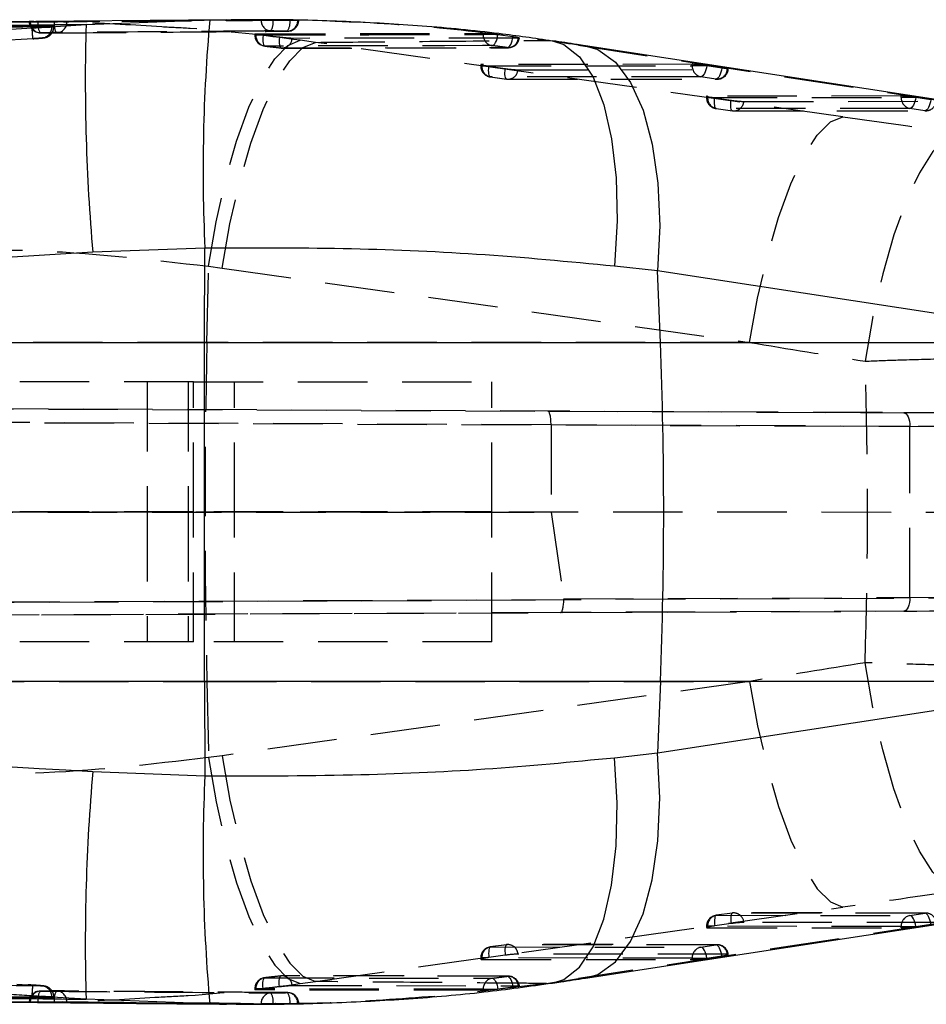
# Model space of a CAD drawing. Extents: x 94 to 732, y 26 to 530.
# Tile 11 of 22: x 488 to 521, y 291 to 327. Entities that reach past the tile are written whole.
import ezdxf

# ---------------------------------------------------------------- set-up
doc = ezdxf.new("R2010")
doc.units = 0
doc.header["$LTSCALE"] = 2
doc.linetypes.add('HIDDEN', pattern=[1.905, 1.27, -0.635])
doc.layers.get('0').update_dxf_attribs({"linetype": 'CONTINUOUS'})

msp = doc.modelspace()

# ---------------------------------------------------------------- linework, layer by layer
at = {"color": 7, "linetype": 'CONTINUOUS'}
for p, q in [((495.2267, 327.134), (486.7137, 327.0552)), ((490.0912, 326.9559), (494.6146, 327.1282)), ((488.4216, 326.8548), (490.0912, 326.9559)), ((488.4216, 326.8548), (488.4413, 326.8562)), ((488.9137, 326.9037), (488.8428, 326.9055)), ((497.8272, 327.1112), (497.7486, 327.1107)), ((525.3931, 323.5712), (508.3371, 326.1851)), ((494.4345, 318.7904), (490.3376, 318.6368)), ((494.4241, 315.3378), (494.4345, 318.7904)), ((510.9788, 317.9517), (509.4034, 318.128)), ((511.08, 315.3378), (510.9788, 317.9517)), ((528.0349, 315.3378), (510.9788, 317.9517)), ((436.2824, 315.3378), (494.4241, 315.3378)), ((494.4241, 315.3378), (511.08, 315.3378)), ((511.08, 315.3378), (528.0349, 315.3378)), ((494.4241, 302.9529), (436.2824, 302.9529)), ((511.08, 302.9529), (494.4241, 302.9529)), ((494.4241, 302.9529), (494.4345, 299.5003)), ((511.08, 302.9529), (510.9788, 300.339)), ((510.9788, 300.339), (528.0349, 302.9529)), ((528.0349, 302.9529), (511.08, 302.9529)), ((509.4034, 300.1628), (510.9788, 300.339)), ((490.3376, 299.6539), (494.4345, 299.5003)), ((508.3371, 292.1056), (525.3931, 294.7195)), ((490.0912, 291.3348), (488.4216, 291.4359)), ((488.4216, 291.4359), (488.4413, 291.4345)), ((488.9137, 291.3871), (488.8428, 291.3853)), ((494.6146, 291.1625), (490.0912, 291.3348)), ((497.7414, 291.1801), (497.8272, 291.1795)), ((497.8272, 291.1795), (497.8632, 291.1786))]:
    msp.add_line(p, q, dxfattribs=at)
at = {"color": 8, "linetype": 'CONTINUOUS'}
for p, q in [((494.6146, 327.1282), (495.1933, 327.1238)), ((495.1511, 291.1676), (494.6146, 291.1625))]:
    msp.add_line(p, q, dxfattribs=at)
at = {"color": 7, "linetype": 'HIDDEN'}
for p, q in [((496.4867, 327.1307), (496.4867, 327.1351)), ((496.9261, 327.1307), (496.4867, 327.1307)), ((496.9261, 327.1332), (497.5406, 327.1239)), ((496.9261, 327.1332), (496.9261, 327.1307)), ((488.0159, 327.0665), (488.0159, 327.0651)), ((488.091, 327.0651), (488.0163, 327.0651)), ((488.091, 327.0651), (488.0318, 327.0659)), ((488.0551, 327.0673), (488.0551, 327.0651)), ((488.9367, 327.0557), (488.3362, 327.0628)), ((488.8428, 326.8796), (488.7168, 326.878)), ((488.9169, 326.8778), (488.9169, 326.9017)), ((497.5406, 327.1239), (497.6776, 327.1208)), ((497.5406, 327.1208), (497.5406, 327.1239)), ((497.6776, 327.1208), (497.5406, 327.1208)), ((496.2591, 326.6123), (496.2591, 326.5751)), ((496.4676, 326.5751), (496.26, 326.5751)), ((496.2982, 326.6169), (504.6053, 326.6369)), ((496.2982, 326.6169), (496.2982, 326.5751)), ((496.562, 326.5638), (496.4676, 326.5751)), ((497.1576, 326.4937), (496.562, 326.5638)), ((504.6053, 326.5931), (504.6053, 326.6369)), ((505.1271, 326.5931), (504.6053, 326.5931)), ((505.1271, 326.5931), (505.1388, 326.5917)), ((505.1388, 326.5917), (505.6899, 326.5185)), ((505.9206, 326.4681), (505.8868, 326.466)), ((496.6197, 326.1717), (496.6248, 326.1716)), ((497.2123, 326.1027), (497.2177, 326.1027)), ((497.2617, 326.097), (505.524, 326.111)), ((498.473, 326.3077), (497.9218, 326.3839)), ((517.7493, 323.5905), (498.473, 326.3077)), ((506.9182, 326.3807), (507.1325, 326.3675)), ((508.0822, 326.2044), (525.1382, 323.5905)), ((508.0822, 326.2044), (508.3358, 326.1853)), ((504.5124, 325.4944), (504.5124, 325.4476)), ((504.7186, 325.4476), (504.5134, 325.4476)), ((512.2414, 325.5065), (504.5516, 325.4998)), ((504.5516, 325.4998), (504.5516, 325.4476)), ((504.5516, 325.4476), (512.2414, 325.4542)), ((504.8147, 325.4333), (505.4105, 325.3497)), ((512.2414, 325.4542), (512.2414, 325.5065)), ((512.7576, 325.4542), (512.2414, 325.4542)), ((513.3259, 325.3681), (512.7747, 325.4516)), ((504.8621, 325.0455), (505.4578, 324.962)), ((512.5581, 325.052), (504.8682, 325.0454)), ((504.8682, 325.0454), (505.464, 324.9619)), ((505.464, 324.9619), (513.1092, 324.9685)), ((505.877, 325.3047), (513.5223, 325.3112)), ((513.1092, 324.9685), (512.5581, 325.052)), ((505.5145, 324.958), (513.1597, 324.9646)), ((512.7658, 324.3372), (512.7658, 324.2905)), ((512.972, 324.2905), (512.7667, 324.2905)), ((519.8775, 324.3488), (512.805, 324.3427)), ((512.805, 324.3427), (512.805, 324.2905)), ((512.805, 324.2905), (519.8775, 324.2966)), ((513.0681, 324.2762), (513.6638, 324.1926)), ((519.8775, 324.2966), (519.8775, 324.3488)), ((520.3937, 324.2966), (519.8775, 324.2966)), ((520.9619, 324.2104), (520.4108, 324.294)), ((513.1154, 323.8884), (513.7111, 323.8049)), ((520.1942, 323.8944), (513.1216, 323.8883)), ((513.1216, 323.8883), (513.7173, 323.8048)), ((514.1304, 324.1476), (521.1584, 324.1536)), ((520.7453, 323.8108), (520.1942, 323.8944)), ((513.7173, 323.8048), (520.7453, 323.8108)), ((513.7678, 323.8009), (520.7958, 323.807)), ((494.507, 315.3378), (494.5681, 318.1225)), ((494.5681, 318.1225), (495.0609, 318.0549)), ((495.0609, 318.0549), (514.3371, 315.3378)), ((494.507, 315.3378), (477.6746, 315.3378)), ((514.3371, 315.3378), (494.507, 315.3378)), ((494.0226, 313.8954), (420.8217, 313.8954)), ((492.3207, 313.8954), (492.3207, 309.1454)), ((493.8188, 313.8954), (493.8188, 309.1454)), ((494.0226, 309.1454), (494.0226, 313.8954)), ((494.0226, 313.8954), (504.9207, 313.8954)), ((495.5207, 309.1454), (495.5207, 313.8954)), ((504.9207, 309.1454), (504.9207, 313.8954)), ((523.0063, 312.7566), (419.9237, 313.2064)), ((420.1372, 313.2064), (506.9666, 312.8275)), ((506.9666, 312.8275), (519.974, 312.7705)), ((419.9984, 312.706), (523.3186, 312.2552)), ((507.0841, 312.327), (420.222, 312.706)), ((507.0841, 312.3279), (507.0841, 312.327)), ((520.1928, 312.2705), (507.0841, 312.3279)), ((507.0841, 312.327), (507.0841, 309.1321)), ((520.1928, 306.0203), (520.1928, 312.2705)), ((420.1129, 309.1453), (507.0841, 309.1321)), ((523.3186, 309.1296), (420.1129, 309.1453)), ((494.0226, 309.1454), (420.8217, 309.1454)), ((492.3207, 309.1454), (492.3207, 304.3954)), ((493.8188, 309.1454), (493.8188, 304.3954)), ((504.9207, 309.1454), (494.0226, 309.1454)), ((494.0226, 304.3954), (494.0226, 309.1454)), ((495.5207, 304.3954), (495.5207, 309.1454)), ((504.9207, 304.3954), (504.9207, 309.1454)), ((507.0841, 309.1321), (507.5463, 305.9648)), ((523.4217, 306.0011), (419.9422, 305.5496)), ((420.1607, 305.5496), (507.5486, 305.9309)), ((507.5463, 305.9648), (520.1928, 306.0203)), ((419.8848, 305.0842), (523.1101, 305.5346)), ((507.4313, 305.4653), (420.0933, 305.0842)), ((519.974, 305.5203), (507.4313, 305.4653)), ((494.0226, 304.3954), (420.8217, 304.3954)), ((504.9207, 304.3954), (494.0226, 304.3954)), ((477.6746, 302.9529), (494.507, 302.9529)), ((494.507, 302.9529), (494.5681, 300.1682)), ((494.507, 302.9529), (514.3371, 302.9529)), ((514.3371, 302.9529), (495.0609, 300.2358)), ((495.0609, 300.2358), (494.5681, 300.1682)), ((498.473, 291.9831), (517.7493, 294.7002)), ((525.1382, 294.7002), (508.0822, 292.0863)), ((513.7111, 294.4858), (513.1154, 294.4023)), ((513.7173, 294.486), (513.1216, 294.4024)), ((513.1216, 294.4024), (520.1942, 294.3963)), ((520.7453, 294.4799), (513.7173, 294.486)), ((520.7958, 294.4837), (513.7678, 294.4898)), ((520.1942, 294.3963), (520.7453, 294.4799)), ((513.6638, 294.0981), (513.0681, 294.0146)), ((521.1584, 294.1371), (514.1304, 294.1432)), ((520.4108, 293.9967), (520.9619, 294.0803)), ((512.7658, 294.0003), (512.7658, 293.9535)), ((512.972, 294.0003), (512.7658, 294.0003)), ((519.8775, 293.9942), (512.805, 294.0003)), ((512.805, 294.0003), (512.805, 293.948)), ((512.805, 293.948), (519.8775, 293.9419)), ((519.8775, 293.9942), (520.3937, 293.9942)), ((519.8775, 293.9419), (519.8775, 293.9942)), ((505.4578, 293.3287), (504.8621, 293.2452)), ((505.464, 293.3288), (504.8682, 293.2453)), ((513.1092, 293.3223), (505.464, 293.3288)), ((513.1597, 293.3261), (505.5145, 293.3327)), ((512.5581, 293.2387), (513.1092, 293.3223)), ((505.4105, 292.941), (504.8147, 292.8575)), ((504.8682, 293.2453), (512.5581, 293.2387)), ((513.5223, 292.9795), (505.877, 292.9861)), ((504.5124, 292.8432), (504.5124, 292.7964)), ((504.7186, 292.8432), (504.5134, 292.8432)), ((512.2414, 292.8365), (504.5516, 292.8432)), ((504.5516, 292.8432), (504.5516, 292.7909)), ((504.5516, 292.7909), (512.2414, 292.7843)), ((512.2414, 292.8365), (512.7576, 292.8365)), ((512.2414, 292.7843), (512.2414, 292.8365)), ((512.7747, 292.8391), (513.3259, 292.9226)), ((496.6197, 292.119), (496.6248, 292.1191)), ((497.2123, 292.188), (497.2177, 292.1881)), ((505.524, 292.1797), (497.2617, 292.1958)), ((497.9218, 291.9068), (498.473, 291.9831)), ((506.9182, 291.91), (503.316, 291.4821)), ((506.9182, 291.91), (507.1372, 291.9239)), ((508.0822, 292.0863), (508.3358, 292.1054)), ((496.2591, 291.7156), (496.2591, 291.6787)), ((496.4676, 291.7156), (496.2591, 291.7156)), ((496.2982, 291.7156), (496.2982, 291.6738)), ((504.6053, 291.6538), (496.2982, 291.6738)), ((496.4676, 291.7156), (496.562, 291.7269)), ((496.562, 291.7269), (497.1576, 291.7971)), ((504.6053, 291.6976), (505.1271, 291.6976)), ((504.6053, 291.6538), (504.6053, 291.6976)), ((505.1388, 291.6991), (505.1271, 291.6976)), ((505.6899, 291.7722), (505.1388, 291.6991)), ((505.8868, 291.8247), (505.9231, 291.822)), ((488.0159, 291.2256), (488.0159, 291.2242)), ((488.091, 291.2256), (488.0159, 291.2256)), ((488.0551, 291.2256), (488.0551, 291.2234)), ((488.3362, 291.2279), (488.9367, 291.235)), ((488.7168, 291.4127), (488.8428, 291.4111)), ((488.9169, 291.389), (488.9169, 291.4129)), ((496.4867, 291.1556), (496.4497, 291.1559)), ((496.9261, 291.1601), (496.4867, 291.1601)), ((496.4867, 291.1556), (496.4867, 291.1601)), ((497.5406, 291.1669), (496.9261, 291.1576)), ((496.9261, 291.1601), (496.9261, 291.1576)), ((497.6776, 291.1699), (497.5406, 291.1669)), ((497.5406, 291.1699), (497.6776, 291.1699)), ((497.5406, 291.1669), (497.5406, 291.1699))]:
    msp.add_line(p, q, dxfattribs=at)
at = {"color": 7, "linetype": 'HIDDEN', "flags": 128}
for points in [[(496.2982, 326.5751), (500.4317, 326.5847), (504.6053, 326.5931)], [(496.562, 326.5638), (496.5563, 326.4856), (496.5547, 326.4108), (496.5573, 326.3423), (496.564, 326.2827), (496.5746, 326.2342), (496.5886, 326.1987), (496.6056, 326.1776), (496.6197, 326.1717)], [(497.1576, 326.4937), (497.1513, 326.4156), (497.1493, 326.341), (497.1514, 326.2726), (497.1577, 326.2132), (497.168, 326.1649), (497.1818, 326.1295), (497.1985, 326.1085), (497.2123, 326.1027)], [(505.8868, 326.466), (505.5436, 326.4656), (504.1516, 326.4637), (498.5836, 326.4555), (497.6246, 326.4539)], [(504.9298, 326.1899), (504.9631, 326.1978), (504.9966, 326.2208), (505.0293, 326.258), (505.0597, 326.3079), (505.0869, 326.3687), (505.1096, 326.4381), (505.1272, 326.5134), (505.1388, 326.5917)], [(505.4782, 326.1175), (505.5115, 326.1254), (505.5452, 326.1483), (505.5781, 326.1854), (505.6089, 326.2353), (505.6364, 326.296), (505.6597, 326.3652), (505.6777, 326.4404), (505.6899, 326.5185)], [(494.5681, 318.1225), (494.8478, 319.7464), (495.1939, 321.29), (495.595, 322.7021), (496.0379, 323.9358), (496.5077, 324.9503), (496.9889, 325.7117), (497.4655, 326.1949), (497.9218, 326.3839)], [(495.0609, 318.0549), (495.3514, 319.6761), (495.708, 321.2172), (496.1188, 322.6272), (496.5702, 323.8593), (497.0472, 324.8727), (497.5341, 325.6339), (498.0147, 326.1175), (498.473, 326.3077)], [(504.9298, 326.1899), (504.5819, 326.1892), (503.1901, 326.1864), (497.6233, 326.1741), (496.6248, 326.1716)], [(497.2177, 326.1027), (497.5656, 326.1034), (498.9573, 326.1061), (504.5242, 326.116), (505.4782, 326.1175)], [(504.8682, 325.0454), (504.8492, 325.051), (504.8328, 325.0716), (504.8196, 325.1066), (504.8101, 325.1544), (504.8048, 325.2135), (504.8038, 325.2814), (504.8072, 325.3556), (504.8147, 325.4333)], [(505.464, 324.9619), (505.4449, 324.9675), (505.4285, 324.9881), (505.4153, 325.0231), (505.4059, 325.0709), (505.4005, 325.1299), (505.3995, 325.1978), (505.4029, 325.272), (505.4105, 325.3497)], [(512.7747, 325.4516), (512.7615, 325.3737), (512.7425, 325.2988), (512.7184, 325.2298), (512.6901, 325.1693), (512.6587, 325.1197), (512.6254, 325.0827), (512.5914, 325.0599), (512.5581, 325.052)], [(513.3259, 325.3681), (513.3127, 325.2901), (513.2936, 325.2152), (513.2695, 325.1463), (513.2412, 325.0858), (513.2098, 325.0361), (513.1765, 324.9992), (513.1426, 324.9763), (513.1092, 324.9685)], [(513.5223, 325.3112), (513.5495, 325.3124), (513.5613, 325.3156), (513.5573, 325.3209), (513.5376, 325.328), (513.503, 325.3366), (513.4548, 325.3465), (513.395, 325.3571), (513.3259, 325.3681)], [(513.1216, 323.8883), (513.1025, 323.8939), (513.0861, 323.9145), (513.0729, 323.9495), (513.0635, 323.9973), (513.0582, 324.0564), (513.0572, 324.1242), (513.0605, 324.1985), (513.0681, 324.2762)], [(520.4108, 324.294), (520.3976, 324.216), (520.3786, 324.1412), (520.3545, 324.0722), (520.3262, 324.0117), (520.2948, 323.962), (520.2614, 323.9251), (520.2275, 323.9023), (520.1942, 323.8944)], [(513.7173, 323.8048), (513.6983, 323.8104), (513.6818, 323.831), (513.6686, 323.8659), (513.6592, 323.9138), (513.6539, 323.9728), (513.6529, 324.0407), (513.6562, 324.1149), (513.6638, 324.1926)], [(520.9619, 324.2104), (520.9487, 324.1325), (520.9297, 324.0576), (520.9056, 323.9886), (520.8773, 323.9281), (520.8459, 323.8785), (520.8126, 323.8415), (520.7786, 323.8187), (520.7453, 323.8108)], [(514.3371, 315.3378), (514.6277, 316.959), (514.9843, 318.5001), (515.3951, 319.9101), (515.8464, 321.1422), (516.3235, 322.1556), (516.8104, 322.9167), (517.2909, 323.4004), (517.7493, 323.5905)], [(521.9713, 322.9956), (521.512, 322.8029), (521.0301, 322.313), (520.542, 321.5422), (520.0639, 320.5165), (519.612, 319.2702), (519.2014, 317.8453), (518.8459, 316.2895), (518.5573, 314.655)], [(519.974, 312.7705), (520.017, 312.7607), (520.0583, 312.7321), (520.0963, 312.6859), (520.1295, 312.6237), (520.1567, 312.5479), (520.1767, 312.4616), (520.189, 312.3679), (520.1928, 312.2705)], [(520.1928, 306.0203), (520.189, 305.9228), (520.1767, 305.8291), (520.1567, 305.7428), (520.1295, 305.6671), (520.0963, 305.6049), (520.0583, 305.5586), (520.017, 305.53), (519.974, 305.5203)], [(521.9713, 295.2951), (521.512, 295.4878), (521.0301, 295.9777), (520.542, 296.7485), (520.0639, 297.7742), (519.612, 299.0205), (519.2014, 300.4454), (518.8459, 302.0012), (518.5573, 303.6357)], [(514.3371, 302.9529), (514.6277, 301.3317), (514.9843, 299.7906), (515.3951, 298.3806), (515.8464, 297.1486), (516.3235, 296.1351), (516.8104, 295.374), (517.2909, 294.8903), (517.7493, 294.7002)], [(494.5681, 300.1682), (494.8478, 298.5443), (495.1939, 297.0007), (495.595, 295.5886), (496.0379, 294.3549), (496.5077, 293.3405), (496.9889, 292.579), (497.4655, 292.0958), (497.9218, 291.9068)], [(495.0609, 300.2358), (495.3514, 298.6146), (495.708, 297.0735), (496.1188, 295.6635), (496.5702, 294.4314), (497.0472, 293.418), (497.5341, 292.6569), (498.0147, 292.1732), (498.473, 291.9831)], [(513.1216, 294.4024), (513.1025, 294.3968), (513.0861, 294.3762), (513.0729, 294.3413), (513.0635, 294.2934), (513.0582, 294.2344), (513.0572, 294.1665), (513.0605, 294.0923), (513.0681, 294.0146)], [(513.7173, 294.486), (513.6983, 294.4804), (513.6818, 294.4597), (513.6686, 294.4248), (513.6592, 294.3769), (513.6539, 294.3179), (513.6529, 294.25), (513.6562, 294.1758), (513.6638, 294.0981)], [(520.4108, 293.9967), (520.3976, 294.0747), (520.3786, 294.1496), (520.3545, 294.2186), (520.3262, 294.279), (520.2948, 294.3287), (520.2614, 294.3656), (520.2275, 294.3885), (520.1942, 294.3963)], [(520.9619, 294.0803), (520.9487, 294.1582), (520.9297, 294.2331), (520.9056, 294.3021), (520.8773, 294.3626), (520.8459, 294.4122), (520.8126, 294.4492), (520.7786, 294.472), (520.7453, 294.4799)], [(505.464, 293.3288), (505.4449, 293.3233), (505.4285, 293.3026), (505.4153, 293.2677), (505.4059, 293.2198), (505.4005, 293.1608), (505.3995, 293.0929), (505.4029, 293.0187), (505.4105, 292.941)], [(513.3259, 292.9226), (513.3127, 293.0006), (513.2936, 293.0755), (513.2695, 293.1445), (513.2412, 293.2049), (513.2098, 293.2546), (513.1765, 293.2915), (513.1426, 293.3144), (513.1092, 293.3223)], [(504.8682, 293.2453), (504.8492, 293.2397), (504.8328, 293.2191), (504.8196, 293.1841), (504.8101, 293.1363), (504.8048, 293.0773), (504.8038, 293.0094), (504.8072, 292.9352), (504.8147, 292.8575)], [(512.7747, 292.8391), (512.7615, 292.917), (512.7425, 292.9919), (512.7184, 293.0609), (512.6901, 293.1214), (512.6587, 293.171), (512.6254, 293.208), (512.5914, 293.2308), (512.5581, 293.2387)], [(513.3259, 292.9226), (513.395, 292.9336), (513.4548, 292.9443), (513.503, 292.9541), (513.5376, 292.9627), (513.5573, 292.9698), (513.5613, 292.9751), (513.5495, 292.9783), (513.5223, 292.9795)], [(496.562, 291.7269), (496.5563, 291.8051), (496.5547, 291.8799), (496.5573, 291.9484), (496.564, 292.008), (496.5746, 292.0565), (496.5886, 292.092), (496.6056, 292.1131), (496.6197, 292.119)], [(496.6248, 292.1191), (496.9727, 292.1182), (498.3644, 292.1149), (503.9312, 292.1028), (504.9298, 292.1008)], [(497.1576, 291.7971), (497.1513, 291.8751), (497.1493, 291.9497), (497.1514, 292.0181), (497.1577, 292.0775), (497.168, 292.1259), (497.1818, 292.1612), (497.1985, 292.1822), (497.2123, 292.188)], [(505.4782, 292.1732), (505.1303, 292.1738), (503.7386, 292.1761), (498.1717, 292.1861), (497.2177, 292.1881)], [(504.9298, 292.1008), (504.9631, 292.0929), (504.9966, 292.0699), (505.0293, 292.0328), (505.0597, 291.9828), (505.0869, 291.922), (505.1096, 291.8526), (505.1272, 291.7774), (505.1388, 291.6991)], [(505.4782, 292.1732), (505.5115, 292.1653), (505.5452, 292.1424), (505.5781, 292.1053), (505.6089, 292.0554), (505.6364, 291.9947), (505.6597, 291.9255), (505.6777, 291.8504), (505.6899, 291.7722)], [(504.6053, 291.6976), (500.4317, 291.7061), (496.2982, 291.7156)], [(497.6246, 291.8368), (497.9713, 291.8362), (499.3633, 291.834), (504.9313, 291.8259), (505.8868, 291.8247)]]:
    msp.add_lwpolyline(points, dxfattribs=at)
at = {"color": 8, "linetype": 'CONTINUOUS', "flags": 128}
for points in [[(507.1325, 326.3675), (507.5529, 326.2356), (508.1266, 325.7828), (508.6195, 325.0379), (509.0146, 324.0266), (509.2982, 322.784), (509.4606, 321.3529), (509.4961, 319.7828), (509.4034, 318.128)], [(508.3358, 326.1853), (508.7891, 326.0494), (509.4332, 325.5897), (509.9923, 324.8412), (510.4474, 323.8294), (510.7828, 322.5891), (510.987, 321.1627), (511.0531, 319.599), (510.9788, 317.9517)], [(507.1372, 291.9239), (507.5529, 292.0551), (508.1266, 292.5079), (508.6195, 293.2528), (509.0146, 294.2641), (509.2982, 295.5068), (509.4606, 296.9379), (509.4961, 298.508), (509.4034, 300.1628)], [(508.3358, 292.1054), (508.7891, 292.2414), (509.4332, 292.701), (509.9923, 293.4496), (510.4474, 294.4613), (510.7828, 295.7016), (510.987, 297.1281), (511.0531, 298.6917), (510.9788, 300.339)]]:
    msp.add_lwpolyline(points, dxfattribs=at)
at = {"color": 7, "linetype": 'CONTINUOUS', "flags": 128}
msp.add_lwpolyline([(494.4241, 302.9529), (494.42, 304.4985), (494.4171, 306.0462), (494.4154, 307.5954), (494.4148, 309.1454), (494.4154, 310.6953), (494.4171, 312.2445), (494.42, 313.7923), (494.4241, 315.3378)], dxfattribs=at)
at = {"color": 7, "linetype": 'CONTINUOUS'}
for centre, radius, start, end in [((556.0118, 321.6308), 61.6428, 174.883412, 182.641), ((563.8549, 324.9777), 73.7903, 178.463764, 184.929558), ((350.8573, 309.1454), 160.3423, 357.786688, 2.213312), ((563.8549, 293.313), 73.7903, 175.070442, 181.536236), ((556.0118, 296.66), 61.6428, 177.359, 185.116588)]:
    msp.add_arc(centre, radius, start, end, dxfattribs=at)
at = {"color": 7, "linetype": 'HIDDEN'}
for centre, radius, start, end in [((496.8754, 327.1129), 0.3891, 177.38898, 266.12304), ((496.2893, 327.041), 0.643, 330.52928, 8.0128), ((488.4219, 327.0651), 0.406, 180, 269.59464), ((488.4437, 327.0473), 0.389, 177.38619, 266.45887), ((488.8693, 326.9625), 0.5424, 169.33646, 214.00749), ((488.4529, 326.8619), 0.3904, 276.97542, 2.59342), ((489.4636, 326.9516), 0.5371, 168.82224, 213.81952), ((489.0037, 327.0381), 0.3857, 272.02929, 1.95737), ((496.9487, 327.0359), 0.598, 327.5349, 8.16368), ((497.442, 327.1001), 0.3853, 271.66992, 1.65543), ((497.4604, 327.1208), 0.406, 270.38123, 0), ((496.6651, 326.5751), 0.406, 180, 263.58213), ((496.6914, 326.5594), 0.3935, 177.71278, 260.24466), ((497.2488, 326.478), 0.3766, 265.26401, 356.34195), ((504.9988, 326.5775), 0.3937, 177.72903, 259.91465), ((505.5117, 326.4921), 0.3761, 264.90043, 356.02468), ((505.5233, 326.5204), 0.406, 270.08869, 353.00792), ((497.2608, 326.5058), 0.406, 263.14501, 270.11504), ((504.9184, 325.4476), 0.406, 180, 262.01924), ((504.946, 325.4324), 0.3947, 177.79457, 258.63521), ((505.574, 330.8645), 5.4841, 261.02666, 262.04173), ((506.0578, 329.6117), 4.3109, 261.36375, 267.59693), ((512.6359, 325.439), 0.3947, 177.79457, 258.63521), ((511.7957, 318.9816), 6.5437, 81.39601, 81.54734), ((505.5032, 325.3348), 0.375, 263.99375, 355.38279), ((513.1485, 325.3414), 0.375, 263.99344, 355.38278), ((513.1594, 325.3706), 0.406, 270.04938, 352.34807), ((505.5141, 325.364), 0.406, 262.01924, 270.04938), ((513.1718, 324.2905), 0.406, 180, 262.01924), ((513.1994, 324.2753), 0.3947, 177.79713, 258.63277), ((513.8297, 329.7235), 5.5003, 261.02925, 262.04132), ((520.2719, 324.2814), 0.3947, 177.79457, 258.63533), ((519.5574, 318.6644), 5.6939, 81.38052, 81.55428), ((514.3112, 328.455), 4.3112, 261.36401, 267.59668), ((513.7566, 324.1777), 0.375, 263.99343, 355.38295), ((520.7846, 324.1838), 0.375, 263.99358, 355.38295), ((513.7675, 324.2069), 0.406, 262.01924, 270.04938), ((777.0006, 309.1454), 282.5614, 178.744246, 181.255754), ((513.1718, 294.0003), 0.406, 97.98076, 180), ((513.1994, 294.0154), 0.3947, 101.36723, 182.20287), ((513.7675, 294.0838), 0.406, 89.95062, 97.98076), ((513.7566, 294.113), 0.375, 4.61705, 96.00657), ((520.2719, 294.0094), 0.3947, 101.36467, 182.20543), ((520.7846, 294.1069), 0.375, 4.61705, 96.00642), ((514.3112, 289.8358), 4.3112, 92.40332, 98.63599), ((513.8297, 288.5672), 5.5003, 97.95868, 98.97075), ((519.5574, 299.6263), 5.6939, 278.44572, 278.61948), ((505.5141, 292.9267), 0.406, 89.95062, 97.98076), ((505.5032, 292.9559), 0.375, 4.61721, 96.00625), ((513.1485, 292.9493), 0.375, 4.61722, 96.00656), ((513.1594, 292.9201), 0.406, 7.65193, 89.95062), ((504.9184, 292.8432), 0.406, 97.98076, 180), ((504.946, 292.8583), 0.3947, 101.36479, 182.20543), ((506.0578, 288.679), 4.3109, 92.40307, 98.63625), ((512.6359, 292.8517), 0.3947, 101.36479, 182.20543), ((505.574, 287.4262), 5.4841, 97.95827, 98.97334), ((511.7957, 299.3091), 6.5437, 278.45266, 278.60399), ((496.6651, 291.7156), 0.406, 96.41787, 180), ((496.6914, 291.7313), 0.3935, 99.75534, 182.28722), ((497.2608, 291.7849), 0.406, 89.88496, 96.85499), ((497.2488, 291.8128), 0.3766, 3.65805, 94.73599), ((504.9988, 291.7132), 0.3937, 100.08535, 182.27097), ((505.5117, 291.7986), 0.3761, 3.97532, 95.09957), ((505.5233, 291.7703), 0.406, 7.01514, 89.91131), ((488.4219, 291.2256), 0.406, 90.40536, 180), ((488.4437, 291.2434), 0.389, 93.54113, 182.61381), ((488.8693, 291.3283), 0.5424, 145.99251, 190.66354), ((488.4532, 291.4291), 0.3901, 357.35764, 82.96491), ((489.4636, 291.3391), 0.5371, 146.18048, 191.17776), ((489.0037, 291.2526), 0.3857, 358.04263, 87.97071), ((496.8754, 291.1778), 0.3891, 93.87696, 182.61102), ((496.2893, 291.2497), 0.643, 351.9872, 29.47072), ((497.442, 291.1906), 0.3853, 358.34457, 88.33008), ((496.9487, 291.2548), 0.598, 351.83632, 32.4651), ((497.4604, 291.1699), 0.406, 0, 89.61877)]:
    msp.add_arc(centre, radius, start, end, dxfattribs=at)
for centre, major_axis, ratio, start_param, end_param in [((497.033, 326.2063), (25.6087, -3.2061), 0.0586681, 1.1320427, 1.1818518), ((504.9184, 325.4437), (0.406, -0.0508), 0.0586709, 2.7060106, 4.205281), ((512.6082, 325.4503), (0.406, -0.0508), 0.0586709, 1.2013967, 2.7060106), ((513.1718, 324.2866), (0.406, -0.0508), 0.0586709, 2.7060106, 4.205281), ((520.2443, 324.2927), (0.406, -0.0508), 0.0586709, 1.2013967, 2.7060106), ((583.3206, 318.1943), (442.4597, -61.8025), 0.008433, 4.5648218, 4.5744637), ((582.1917, 309.1454), (442.6061, -70.9001), 0.0104233, 4.5601449, 4.5697868), ((487.8804, 309.1454), (0, 71.05), 0.4330698, 4.6347644, 4.7900135), ((506.9644, 312.3275), (0.0022, 0.5), 0.2394586, 4.7143242, 6.2832281), ((515.7082, 312.7887), (9.65, -0.0421), 0.0000404, 0.0837507, 1.1129157), ((515.7061, 312.2887), (10.15, -0.0421), 0.0000384, 5.8374288, 7.396101), ((507.4291, 305.9653), (-0.0022, 0.5), 0.2393097, 3.1415499, 4.6425127), ((506.3837, 305.9607), (1.1648, -0.0333), 0.4280348, 0.0069211, 0.0748622), ((515.7061, 306.002), (10.15, 0.0421), 0.0000384, 5.1702696, 6.7289419), ((515.7082, 305.502), (9.65, 0.0421), 0.0000404, 5.1702696, 6.0511388), ((582.1917, 309.1454), (442.6061, 70.9001), 0.0104233, 1.7133985, 1.7230404), ((583.3206, 300.0964), (442.4597, 61.8025), 0.008433, 1.7087216, 1.7183635), ((513.1718, 294.0041), (0.406, 0.0508), 0.0586709, 2.0779043, 3.5771748), ((520.2443, 293.998), (0.406, 0.0508), 0.0586709, 3.5771748, 5.0817886), ((504.9184, 292.847), (0.406, 0.0508), 0.0586709, 2.0779043, 3.5771748), ((512.6082, 292.8404), (0.406, 0.0508), 0.0586709, 3.5771748, 5.0817886), ((497.033, 292.0844), (25.6087, 3.2061), 0.0586681, 5.1013335, 5.1511426)]:
    msp.add_ellipse(centre, major_axis=major_axis, ratio=ratio, start_param=start_param, end_param=end_param, dxfattribs=at)
for points, knots in [([(488.0551, 327.0673), (489.4603, 327.0795), (492.2708, 327.1038), (495.0814, 327.1247), (496.4867, 327.1351)], [0, 0, 0, 0, 0.4999997, 1, 1, 1, 1]), ([(488.0551, 327.0651), (489.5413, 327.0775), (491.2253, 327.0916), (494.0358, 327.1131), (495.3602, 327.1226), (496.4867, 327.1307)], [0, 0, 0, 0, 0.5287947, 0.5991752, 1, 1, 1, 1]), ([(495.1933, 327.1238), (496.3581, 327.1251), (498.9067, 327.1278), (502.8723, 326.9039), (505.5391, 326.5591), (506.9182, 326.3807)], [0, 0, 0, 0, 0.289015, 0.6323489, 1, 1, 1, 1]), ([(496.4867, 327.1351), (496.5103, 327.1352), (496.5576, 327.1354), (496.6727, 327.1352), (496.8005, 327.1345), (496.8861, 327.1336), (496.9261, 327.1332)], [0, 0, 0, 0, 0.2579336, 0.5158801, 0.7737987, 1, 1, 1, 1]), ([(496.9261, 327.1307), (497.0647, 327.1288), (497.2698, 327.126), (497.4743, 327.1221), (497.5406, 327.1208)], [0, 0, 0, 0, 0.6759583, 1, 1, 1, 1]), ([(492.8586, 326.8692), (491.846, 326.9364), (489.8136, 327.0714), (487.7494, 327.0501), (486.7137, 327.0395)], [0, 0, 0, 0, 0.4982576, 1, 1, 1, 1]), ([(488.0191, 327.0665), (488.0181, 327.0665), (488.011, 327.0668), (488.0311, 327.0671), (488.0524, 327.0673), (488.0551, 327.0673)], [0, 0, 0, 0, 0.1276271, 0.8897554, 1, 1, 1, 1]), ([(488.3362, 327.0628), (488.2943, 327.0632), (488.2088, 327.0639), (488.1311, 327.0646), (488.0974, 327.065), (488.091, 327.0651)], [0, 0, 0, 0, 0.4374663, 0.8929476, 1, 1, 1, 1]), ([(488.1577, 326.4411), (488.1559, 326.446), (488.1523, 326.4559), (488.1428, 326.5491), (488.132, 326.6812), (488.1253, 326.785), (488.122, 326.835)], [0, 0, 0, 0, 0.25433016, 0.50866079, 0.762992, 1, 1, 1, 1]), ([(488.1658, 326.4416), (488.1963, 326.4435), (488.2764, 326.4483), (488.3971, 326.4572), (488.4985, 326.4661), (488.5455, 326.4712), (488.591, 326.4789), (488.6443, 326.4924), (488.7266, 326.5279), (488.8253, 326.6081), (488.9031, 326.7335), (488.9112, 326.8317), (488.9149, 326.8768)], [0, 0, 0, 0, 0.0812304, 0.2138841, 0.3492149, 0.4583882, 0.4981755, 0.5409566, 0.6186224, 0.7376237, 0.8795072, 1, 1, 1, 1]), ([(488.4413, 326.8562), (488.4996, 326.8582), (488.6356, 326.863), (488.8008, 326.8698), (488.907, 326.8756), (488.9325, 326.8794), (488.8731, 326.8795), (488.8428, 326.8796)], [0, 0, 0, 0, 0.1567359, 0.3656438, 0.5744324, 0.783094, 1, 1, 1, 1]), ([(497.7486, 327.1107), (497.6602, 327.1101), (497.1079, 327.1066), (494.7003, 327.0908), (492.0022, 327.0716), (489.768, 327.0542), (489.3892, 327.0513)], [0, 0, 0, 0, 0.031729, 0.1981926, 0.864048, 1, 1, 1, 1]), ([(497.9218, 326.3839), (496.5885, 326.5552), (494.9161, 326.77), (493.2055, 326.8525), (492.8586, 326.8692)], [0, 0, 0, 0, 0.7972088, 1, 1, 1, 1]), ([(497.6776, 327.1208), (497.7136, 327.1198), (497.7855, 327.1178), (497.8531, 327.1148), (497.8617, 327.1134), (497.8659, 327.1127)], [0, 0, 0, 0, 0.3353539, 0.6706996, 1, 1, 1, 1]), ([(488.1577, 326.4411), (477.769, 325.8085), (458.5548, 324.6386), (439.3414, 323.4572), (430.5163, 322.9146)], [0, 0, 0, 0, 0.54068, 1, 1, 1, 1]), ([(480.7812, 326.3732), (482.0677, 326.3912), (484.6407, 326.4273), (487.2138, 326.4587), (488.5003, 326.4745)], [0, 0, 0, 0, 0.500043, 1, 1, 1, 1]), ([(488.5003, 326.4745), (488.5148, 326.4744), (488.5434, 326.4743), (488.5311, 326.4705), (488.4807, 326.4647), (488.3943, 326.4572), (488.2824, 326.4489), (488.1993, 326.4437), (488.1577, 326.4411)], [0, 0, 0, 0, 0.1728884, 0.3382724, 0.5036906, 0.6691365, 0.8345767, 1, 1, 1, 1]), ([(496.8491, 326.7247), (496.7332, 326.7239), (496.1535, 326.7198), (493.7188, 326.7022), (491.0249, 326.6813), (488.7948, 326.6623), (488.4196, 326.6591)], [0, 0, 0, 0, 0.0412603, 0.2063009, 0.8664633, 1, 1, 1, 1]), ([(488.4196, 326.6591), (488.4898, 326.6586), (488.6891, 326.657), (488.8883, 326.6544), (489.0174, 326.6527)], [0, 0, 0, 0, 0.3520966, 1, 1, 1, 1]), ([(489.0174, 326.6527), (490.4369, 326.6639), (493.2489, 326.6863), (496.0608, 326.7054), (497.4532, 326.7149)], [0, 0, 0, 0, 0.5048414, 1, 1, 1, 1]), ([(496.4676, 326.5751), (496.4298, 326.5802), (496.3541, 326.5902), (496.2818, 326.6031), (496.2519, 326.6123), (496.2648, 326.6164), (496.2903, 326.6168), (496.2982, 326.6169)], [0, 0, 0, 0, 0.2255186, 0.4510656, 0.6758623, 0.8993815, 1, 1, 1, 1]), ([(497.4532, 326.7149), (497.3881, 326.7162), (497.187, 326.7201), (496.9854, 326.7228), (496.8491, 326.7247)], [0, 0, 0, 0, 0.3240295, 1, 1, 1, 1]), ([(497.6246, 326.4539), (497.6207, 326.4539), (497.5965, 326.454), (497.5325, 326.4569), (497.4155, 326.466), (497.284, 326.4788), (497.1984, 326.4889), (497.1576, 326.4937)], [0, 0, 0, 0, 0.0467659, 0.2906507, 0.5345233, 0.7783731, 1, 1, 1, 1]), ([(504.6053, 326.6369), (504.6288, 326.6365), (504.6758, 326.6356), (504.7903, 326.6279), (504.922, 326.6163), (505.0393, 326.604), (505.1046, 326.5959), (505.1271, 326.5931)], [0, 0, 0, 0, 0.2201737, 0.4403289, 0.6610589, 0.8831253, 1, 1, 1, 1]), ([(505.6899, 326.5185), (505.7253, 326.5135), (505.8004, 326.5027), (505.8809, 326.4876), (505.9252, 326.4764), (505.9218, 326.4729), (505.9206, 326.4717)], [0, 0, 0, 0, 0.2613587, 0.5544276, 0.8474976, 1, 1, 1, 1]), ([(496.6248, 326.1716), (496.7137, 326.1615), (496.9114, 326.1391), (497.109, 326.1156), (497.2177, 326.1027)], [0, 0, 0, 0, 0.4498122, 1, 1, 1, 1]), ([(498.473, 326.3077), (499.5151, 326.3173), (501.9549, 326.34), (504.7742, 326.3637), (506.551, 326.3778), (506.9182, 326.3807)], [0, 0, 0, 0, 0.3716171, 0.8701229, 1, 1, 1, 1]), ([(505.4782, 326.1175), (505.4041, 326.1275), (505.2213, 326.1522), (505.0385, 326.1759), (504.9298, 326.1899)], [0, 0, 0, 0, 0.4058354, 1, 1, 1, 1]), ([(481.4217, 318.5305), (483.6206, 318.6483), (488.07, 318.8867), (492.3854, 318.3792), (494.5681, 318.1225)], [0, 0, 0, 0, 0.4941964, 1, 1, 1, 1]), ([(518.5573, 314.655), (518.9539, 314.6705), (519.9215, 314.7082), (521.5053, 314.7475), (523.408, 314.7719), (525.737, 314.7662), (527.8032, 314.7097), (529.3553, 314.6188), (529.9409, 314.5554), (530.2337, 314.5237)], [0, 0, 0, 0, 0.0874626, 0.2134201, 0.3393784, 0.4992434, 0.7385516, 0.869276, 1, 1, 1, 1]), ([(530.2337, 303.767), (529.9698, 303.7379), (529.439, 303.6794), (528.3468, 303.6118), (527.0007, 303.558), (525.4517, 303.5266), (523.7612, 303.5191), (522.057, 303.5338), (520.2958, 303.5703), (519.1368, 303.6139), (518.5573, 303.6357)], [0, 0, 0, 0, 0.1190872, 0.2396392, 0.3601912, 0.501131, 0.6234673, 0.7458037, 0.8729015, 1, 1, 1, 1]), ([(494.5681, 300.1682), (492.4369, 299.9159), (488.1229, 299.4053), (483.6732, 299.641), (481.4217, 299.7603)], [0, 0, 0, 0, 0.4940332, 1, 1, 1, 1]), ([(430.5162, 295.3762), (440.9045, 294.7376), (460.118, 293.5565), (479.3323, 292.3869), (488.1578, 291.8497)], [0, 0, 0, 0, 0.54067916, 1, 1, 1, 1]), ([(488.5009, 291.8162), (487.2142, 291.832), (484.6409, 291.8635), (482.0679, 291.8995), (480.7813, 291.9175)], [0, 0, 0, 0, 0.500012, 1, 1, 1, 1]), ([(488.9109, 291.4127), (488.9126, 291.4295), (488.9187, 291.4911), (488.8829, 291.5868), (488.8218, 291.6807), (488.7518, 291.7432), (488.6851, 291.7818), (488.629, 291.8025), (488.5898, 291.8119), (488.5626, 291.8167), (488.5234, 291.8221), (488.4591, 291.8284), (488.3329, 291.8384), (488.1836, 291.8484), (488.0634, 291.8555), (487.9941, 291.8597), (487.9736, 291.861)], [0, 0, 0, 0, 0.038339, 0.1408667, 0.2239876, 0.2943297, 0.3532889, 0.400308, 0.432349, 0.4575713, 0.4951634, 0.6108218, 0.7243379, 0.8412926, 0.952951, 1, 1, 1, 1]), ([(492.6045, 291.4078), (493.0108, 291.4265), (494.8071, 291.5091), (496.563, 291.7333), (497.9218, 291.9068)], [0, 0, 0, 0, 0.2261232, 1, 1, 1, 1]), ([(497.2177, 292.1881), (497.109, 292.1751), (496.9114, 292.1516), (496.7137, 292.1292), (496.6248, 292.1191)], [0, 0, 0, 0, 0.5501878, 1, 1, 1, 1]), ([(506.9182, 291.91), (506.5306, 291.9131), (504.7834, 291.927), (501.964, 291.9507), (499.5444, 291.9731), (498.473, 291.9831)], [0, 0, 0, 0, 0.137079, 0.6179387, 1, 1, 1, 1]), ([(504.9298, 292.1008), (505.0385, 292.1149), (505.2213, 292.1385), (505.4041, 292.1632), (505.4782, 292.1732)], [0, 0, 0, 0, 0.5941646, 1, 1, 1, 1]), ([(488.122, 291.4557), (488.1253, 291.5058), (488.1321, 291.6095), (488.1428, 291.7417), (488.1524, 291.8348), (488.156, 291.8447), (488.1578, 291.8497)], [0, 0, 0, 0, 0.2370092, 0.4913389, 0.7456695, 1, 1, 1, 1]), ([(488.1578, 291.8497), (488.2007, 291.8469), (488.2851, 291.8416), (488.3975, 291.8332), (488.4829, 291.8258), (488.5322, 291.8201), (488.5427, 291.8164), (488.5148, 291.8163), (488.5009, 291.8162)], [0, 0, 0, 0, 0.17098211, 0.33676172, 0.50250921, 0.66823155, 0.83521113, 1, 1, 1, 1]), ([(489.0174, 291.6381), (488.8883, 291.6363), (488.6891, 291.6337), (488.4898, 291.6322), (488.4196, 291.6316)], [0, 0, 0, 0, 0.6479034, 1, 1, 1, 1]), ([(488.4196, 291.6316), (488.5356, 291.6306), (489.1152, 291.6257), (491.5497, 291.6053), (494.2437, 291.5845), (496.4739, 291.5687), (496.8491, 291.566)], [0, 0, 0, 0, 0.0412602, 0.2063008, 0.8664634, 1, 1, 1, 1]), ([(497.4532, 291.5758), (497.3373, 291.5766), (496.7576, 291.5804), (494.3229, 291.5971), (491.6269, 291.6169), (489.3947, 291.635), (489.0174, 291.6381)], [0, 0, 0, 0, 0.041229, 0.2061452, 0.8658098, 1, 1, 1, 1]), ([(496.2982, 291.6738), (496.2803, 291.6741), (496.2566, 291.6745), (496.2626, 291.6778), (496.264, 291.6787)], [0, 0, 0, 0, 0.7585647, 1, 1, 1, 1]), ([(496.2696, 291.6835), (496.2843, 291.687), (496.3137, 291.6939), (496.3921, 291.7058), (496.4491, 291.7132), (496.4676, 291.7156)], [0, 0, 0, 0, 0.4014195, 0.8050176, 1, 1, 1, 1]), ([(496.8491, 291.566), (496.9854, 291.5679), (497.187, 291.5707), (497.3881, 291.5745), (497.4532, 291.5758)], [0, 0, 0, 0, 0.6759705, 1, 1, 1, 1]), ([(497.1576, 291.7971), (497.1685, 291.7984), (497.2234, 291.805), (497.3275, 291.8163), (497.4573, 291.8282), (497.5624, 291.8356), (497.605, 291.8364), (497.6246, 291.8368)], [0, 0, 0, 0, 0.0605214, 0.304326, 0.5481638, 0.7919981, 1, 1, 1, 1]), ([(505.1271, 291.6976), (505.083, 291.6923), (504.9949, 291.6817), (504.855, 291.6682), (504.7304, 291.6585), (504.648, 291.6542), (504.6159, 291.6539), (504.6053, 291.6538)], [0, 0, 0, 0, 0.2236649, 0.44736, 0.6702353, 0.891683, 1, 1, 1, 1]), ([(505.921, 291.819), (505.9215, 291.8174), (505.9226, 291.8134), (505.8727, 291.8013), (505.7912, 291.7866), (505.7206, 291.7766), (505.6899, 291.7722)], [0, 0, 0, 0, 0.1877528, 0.4809363, 0.7741133, 1, 1, 1, 1]), ([(486.7081, 291.2516), (487.6938, 291.2402), (489.6743, 291.2172), (491.6248, 291.3441), (492.6045, 291.4078)], [0, 0, 0, 0, 0.4976508, 1, 1, 1, 1]), ([(488.0551, 291.2234), (488.037, 291.2236), (488.0133, 291.2238), (488.0194, 291.2241), (488.0209, 291.2242)], [0, 0, 0, 0, 0.7624362, 1, 1, 1, 1]), ([(488.0268, 291.2247), (488.0412, 291.225), (488.0576, 291.2253), (488.0873, 291.2256), (488.091, 291.2256)], [0, 0, 0, 0, 0.8736295, 1, 1, 1, 1]), ([(496.4867, 291.1601), (495.0005, 291.1708), (493.3246, 291.1829), (490.5141, 291.205), (489.1897, 291.2161), (488.0551, 291.2256)], [0, 0, 0, 0, 0.528795, 0.5962832, 1, 1, 1, 1]), ([(495.1668, 291.1657), (494.2015, 291.1729), (491.8309, 291.1906), (489.4603, 291.2112), (488.0551, 291.2234)], [0, 0, 0, 0, 0.4072047, 1, 1, 1, 1]), ([(488.091, 291.2256), (488.1211, 291.226), (488.1812, 291.2266), (488.2749, 291.2274), (488.3276, 291.2278), (488.3362, 291.2279)], [0, 0, 0, 0, 0.4555998, 0.9111828, 1, 1, 1, 1]), ([(488.8428, 291.4111), (488.8722, 291.4112), (488.9313, 291.4113), (488.9092, 291.4149), (488.8055, 291.4207), (488.6403, 291.4276), (488.502, 291.4324), (488.4413, 291.4345)], [0, 0, 0, 0, 0.2088321, 0.4190403, 0.62774, 0.8365651, 1, 1, 1, 1]), ([(489.3892, 291.2394), (489.5045, 291.2385), (490.0837, 291.234), (492.5183, 291.2154), (495.187, 291.1966), (497.3919, 291.1823), (497.7414, 291.1801)], [0, 0, 0, 0, 0.0414275, 0.2080341, 0.874461, 1, 1, 1, 1]), ([(502.8427, 291.4396), (501.5749, 291.3447), (499.0524, 291.1557), (496.447, 291.1637), (495.1511, 291.1676)], [0, 0, 0, 0, 0.5026195, 1, 1, 1, 1]), ([(496.9261, 291.1576), (496.8803, 291.1571), (496.7888, 291.1562), (496.6573, 291.1555), (496.5503, 291.1553), (496.507, 291.1555), (496.4867, 291.1556)], [0, 0, 0, 0, 0.2579372, 0.5158897, 0.773829, 1, 1, 1, 1]), ([(497.5406, 291.1699), (497.4743, 291.1686), (497.2698, 291.1647), (497.0647, 291.1619), (496.9261, 291.1601)], [0, 0, 0, 0, 0.3240417, 1, 1, 1, 1]), ([(497.861, 291.1779), (497.8613, 291.1775), (497.8621, 291.1765), (497.8115, 291.174), (497.7415, 291.1716), (497.6908, 291.1702), (497.6776, 291.1699)], [0, 0, 0, 0, 0.2122543, 0.5474565, 0.8826494, 1, 1, 1, 1])]:
    msp.add_open_spline(points, degree=3, knots=knots, dxfattribs=at)
at = {"color": 7, "linetype": 'CONTINUOUS'}
for points, knots in [([(507.1302, 326.3551), (506.4841, 326.4507), (504.9323, 326.6804), (502.4101, 326.9155), (499.6008, 327.079), (497.1948, 327.1465), (495.7226, 327.1305), (495.1933, 327.1247)], [0, 0, 0, 0, 0.1698468, 0.4079422, 0.6384912, 0.8700159, 1, 1, 1, 1]), ([(436.0269, 323.6544), (436.2622, 323.6689), (437.5777, 323.7497), (442.5165, 324.053), (459.6459, 325.1032), (475.6957, 326.0793), (488.122, 326.835)], [0, 0, 0, 0, 0.013552, 0.0757582, 0.284419, 1, 1, 1, 1]), ([(488.8428, 326.9055), (487.5558, 326.89), (484.9817, 326.8592), (482.4077, 326.8239), (481.1207, 326.8062)], [0, 0, 0, 0, 0.5, 1, 1, 1, 1]), ([(490.0912, 326.9559), (488.8579, 326.9415), (486.3497, 326.9122), (483.4445, 326.8743), (481.7723, 326.8509), (481.3767, 326.8454)], [0, 0, 0, 0, 0.4248117, 0.8639417, 1, 1, 1, 1]), ([(488.122, 326.835), (488.2229, 326.8415), (488.3255, 326.848), (488.4201, 326.8547), (488.4216, 326.8548)], [0, 0, 0, 0, 0.9846242, 1, 1, 1, 1]), ([(488.4413, 326.8562), (488.4997, 326.8605), (488.636, 326.8704), (488.7987, 326.8847), (488.9047, 326.8964), (488.9072, 326.9001), (488.9083, 326.9017)], [0, 0, 0, 0, 0.2156342, 0.5031193, 0.7904192, 1, 1, 1, 1]), ([(489.3892, 327.0513), (489.3668, 327.0512), (489.321, 327.0511), (489.2086, 327.052), (489.0766, 327.0536), (488.9828, 327.055), (488.9375, 327.0557), (488.9367, 327.0557)], [0, 0, 0, 0, 0.2405217, 0.4921283, 0.7437298, 0.9953316, 1, 1, 1, 1]), ([(497.8659, 327.1127), (497.866, 327.1127), (497.8735, 327.1119), (497.8553, 327.1115), (497.8324, 327.1113), (497.8272, 327.1112)], [0, 0, 0, 0, 0.0137007, 0.7745859, 1, 1, 1, 1]), ([(508.3371, 326.1851), (508.2384, 326.2002), (507.8436, 326.2606), (507.4425, 326.3209), (507.1416, 326.3661)], [0, 0, 0, 0, 0.250058, 1, 1, 1, 1]), ([(490.3376, 318.6368), (479.886, 318.0019), (461.8673, 316.9074), (443.8493, 315.802), (436.2824, 315.3378)], [0, 0, 0, 0, 0.5800414, 1, 1, 1, 1]), ([(509.4034, 318.128), (507.7378, 318.2866), (504.5287, 318.5923), (499.4625, 318.797), (496.1224, 318.7926), (494.4345, 318.7904)], [0, 0, 0, 0, 0.3480155, 0.6705308, 1, 1, 1, 1]), ([(436.2824, 302.9529), (443.8493, 302.4887), (461.8673, 301.3833), (479.886, 300.2888), (490.3376, 299.6539)], [0, 0, 0, 0, 0.4199586, 1, 1, 1, 1]), ([(494.4345, 299.5003), (496.2362, 299.499), (499.6817, 299.4963), (504.7378, 299.7145), (507.8373, 300.0123), (509.4034, 300.1628)], [0, 0, 0, 0, 0.3516049, 0.6723846, 1, 1, 1, 1]), ([(488.122, 291.4557), (487.8694, 291.471), (486.5366, 291.5519), (480.8828, 291.8952), (466.9267, 292.7441), (450.8944, 293.7234), (439.1833, 294.4425), (436.0269, 294.6363)], [0, 0, 0, 0, 0.0145446, 0.0767506, 0.3255746, 0.8182255, 1, 1, 1, 1]), ([(495.1511, 291.1659), (495.5298, 291.1601), (496.8421, 291.1403), (499.0956, 291.1922), (501.8842, 291.3371), (504.5825, 291.5718), (506.3037, 291.8123), (507.1356, 291.9286)], [0, 0, 0, 0, 0.0927143, 0.3212831, 0.5518113, 0.7833975, 1, 1, 1, 1]), ([(507.1416, 291.9246), (507.2422, 291.9396), (507.6443, 291.9999), (508.0402, 292.0603), (508.3371, 292.1056)], [0, 0, 0, 0, 0.2499631, 1, 1, 1, 1]), ([(488.8428, 291.3853), (487.5558, 291.4007), (484.9817, 291.4315), (482.4077, 291.4669), (481.1207, 291.4845)], [0, 0, 0, 0, 0.5, 1, 1, 1, 1]), ([(481.3767, 291.4453), (481.7723, 291.4398), (483.4757, 291.416), (486.3809, 291.3782), (488.8891, 291.3488), (490.0912, 291.3348)], [0, 0, 0, 0, 0.1360562, 0.5859233, 1, 1, 1, 1]), ([(486.7081, 291.2343), (488.8484, 291.2122), (491.6742, 291.1831), (494.5317, 291.1619), (495.225, 291.1568)], [0, 0, 0, 0, 0.7573859, 1, 1, 1, 1]), ([(488.4216, 291.4359), (488.4014, 291.4373), (488.3056, 291.4441), (488.203, 291.4506), (488.122, 291.4557)], [0, 0, 0, 0, 0.2104058, 1, 1, 1, 1]), ([(488.4413, 291.4345), (488.4997, 291.4303), (488.636, 291.4203), (488.7987, 291.406), (488.9047, 291.3944), (488.9072, 291.3906), (488.9083, 291.389)], [0, 0, 0, 0, 0.2156342, 0.5031193, 0.7904192, 1, 1, 1, 1]), ([(488.9367, 291.235), (488.9638, 291.2354), (489.036, 291.2365), (489.1556, 291.2381), (489.2772, 291.2393), (489.3524, 291.2396), (489.3813, 291.2395), (489.3892, 291.2394)], [0, 0, 0, 0, 0.1513638, 0.4027867, 0.6542104, 0.9056343, 1, 1, 1, 1])]:
    msp.add_open_spline(points, degree=3, knots=knots, dxfattribs=at)
at = {"color": 8, "linetype": 'CONTINUOUS'}
for points, knots in [([(488.7168, 326.878), (487.4718, 326.8628), (484.9397, 326.8317), (482.4077, 326.7962), (481.1207, 326.7781)], [0, 0, 0, 0, 0.49170735, 1, 1, 1, 1]), ([(481.1207, 291.5126), (482.4077, 291.4945), (484.9397, 291.459), (487.4718, 291.428), (488.7168, 291.4127)], [0, 0, 0, 0, 0.5082926, 1, 1, 1, 1])]:
    msp.add_open_spline(points, degree=3, knots=knots, dxfattribs=at)

doc.saveas('drawing.dxf')
